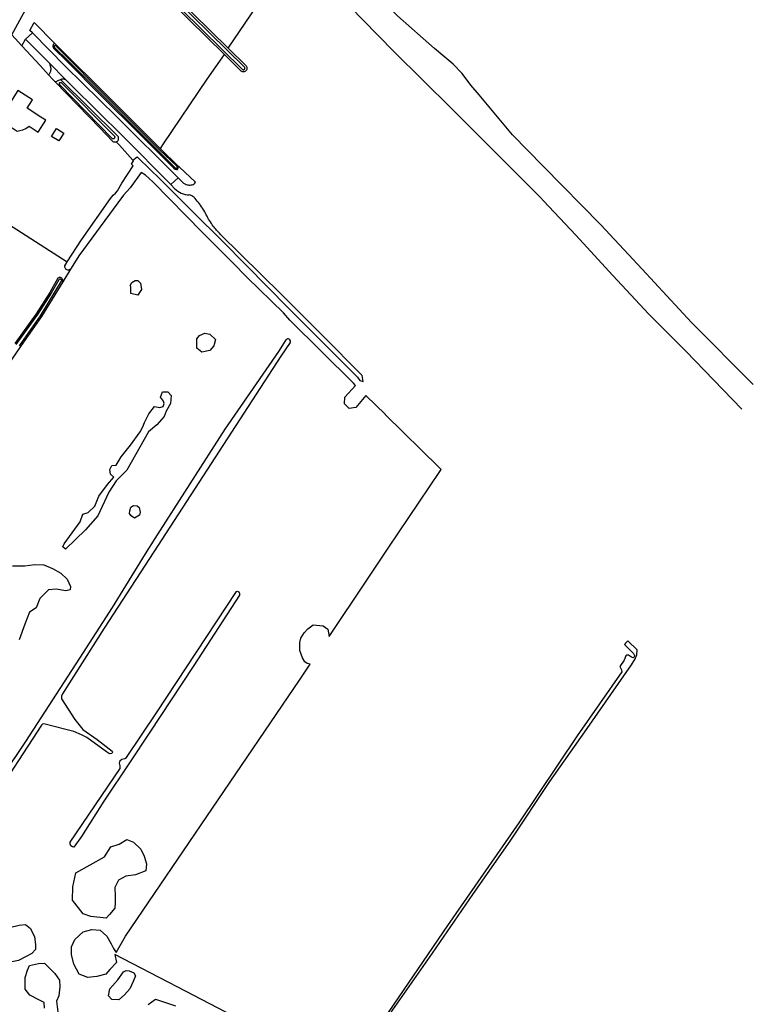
# Model space of a CAD drawing. Extents: x 165936 to 168762, y 445225 to 450407.
# Tile 40 of 69: x 167772 to 168093, y 447357 to 447787. Entities that reach past the tile are written whole.
import ezdxf

# ---------------------------------------------------------------- set-up
doc = ezdxf.new("R2010")
doc.units = 0
doc.header["$LTSCALE"] = 4
for name, color, linetype in [('G_BTD', 3, 'CONTINUOUS'), ('G_OTD', 32, 'CONTINUOUS'), ('G_OWG', 6, 'CONTINUOUS'), ('G_OWT', 6, 'CONTINUOUS'), ('G_PND', 1, 'CONTINUOUS'), ('G_WGD', 7, 'CONTINUOUS'), ('G_WTD', 5, 'CONTINUOUS')]:
    doc.layers.add(name, color=color, linetype=linetype)

msp = doc.modelspace()

# ---------------------------------------------------------------- linework, layer by layer
at = {"layer": 'G_BTD', "linetype": 'Continuous', "transparency": 33554687}
for points in [[(167821.715, 447725.834), (167823.549, 447727.279), (167829.632, 447721.403), (167833.286, 447717.874), (167848.39, 447702.724), (167860.572, 447690.693), (167871.356, 447679.635), (167889.592, 447661.134), (167893.392, 447657.385), (167911.475, 447639.307), (167919.973, 447630.904), (167921.015, 447629.452), (167922.37, 447629.019), (167921.929, 447631.653), (167919.315, 447634.266), (167907.107, 447646.532), (167886.73, 447667.05), (167859.957, 447693.462)], [(167849.118, 447716.086), (167842.075, 447722.637), (167841.706, 447723)], [(167825.301, 447720.42), (167820.546, 447713.654), (167817.617, 447710.415), (167815.191, 447707.135), (167798.024, 447683.914), (167795.476, 447679.748), (167794.469, 447678.101)], [(167865.959, 447351.222), (167841.079, 447364.11), (167813.858, 447378.334), (167814.494, 447374.872), (167811.668, 447371.772), (167809.844, 447369.767), (167806.015, 447368.764), (167802.004, 447368.308), (167798.266, 447369.675), (167795.895, 447374.143), (167794.892, 447378.336), (167794.892, 447381.619), (167796.351, 447384.901), (167799.998, 447388.183), (167803.736, 447389.186), (167807.383, 447389.003), (167810.391, 447386.268), (167812.306, 447382.986), (167813.309, 447380.889), (167814.4, 447379.253), (167818.549, 447386.287), (167894.575, 447498.326), (167899.268, 447505.265), (167897.891, 447505.609), (167896.888, 447506.338), (167895.885, 447508.07), (167894.7, 447511.352), (167894.7, 447514.726), (167895.156, 447516.731), (167896.615, 447519.011), (167898.164, 447520.834), (167900.535, 447522.475), (167905.002, 447522.019), (167906.917, 447520.561), (167907.523, 447517.481), (167924.012, 447541.991), (167933.33, 447556.013), (167956.014, 447589.638), (167956.559, 447590.473), (167955.647, 447591.373), (167932.146, 447614.442), (167932.126, 447614.462), (167923.558, 447622.872), (167919.281, 447617.615), (167916.235, 447617.08), (167914.193, 447619.154), (167914.36, 447622.132), (167919.074, 447627.279), (167918.182, 447628.17), (167890.417, 447655.755), (167887.53, 447658.974), (167871.725, 447674.399), (167865.274, 447680.937), (167858.452, 447687.852), (167852.176, 447694.109), (167830.384, 447716.358), (167827.298, 447719.24), (167825.301, 447720.42)], [(167841.502, 447718.098), (167843.636, 447715.99)], [(167838.314, 447715.077), (167839.992, 447713.382)], [(167852.345, 447704.526), (167852.267, 447704.645), (167852.189, 447704.763)], [(167794.469, 447678.101), (167794.211, 447677.911), (167793.91, 447677.778), (167793.589, 447677.715), (167793.261, 447677.723), (167792.943, 447677.802), (167792.649, 447677.949), (167792.395, 447678.157), (167792.193, 447678.415), (167792.051, 447678.711), (167791.978, 447679.03), (167791.976, 447679.358), (167792.029, 447679.602), (167792.84, 447681.044), (167793.032, 447681.334)], [(167794.469, 447678.101), (167791.069, 447672.541)], [(167820.762, 447670.352), (167820.488, 447670.99), (167821.309, 447672.266), (167822.676, 447673.087), (167823.862, 447673.087), (167825.047, 447671.902), (167825.503, 447669.167), (167824.956, 447668.255), (167823.862, 447666.705), (167820.853, 447667.434), (167820.762, 447668.437), (167820.762, 447670.352)], [(167849.662, 447647.559), (167850.848, 447649.018), (167853.218, 447650.112), (167855.406, 447649.656), (167857.868, 447647.377), (167857.138, 447644.551), (167855.315, 447642.454), (167851.85, 447641.816), (167849.754, 447643.548), (167849.662, 447645.098), (167849.662, 447647.559)], [(167890.534, 447646.018), (167886.475, 447639.966), (167828.985, 447551.495), (167809.181, 447521.083), (167790.995, 447492.316), (167790.535, 447491.244), (167790.451, 447490.609), (167790.509, 447490.078), (167796.335, 447481.171), (167797.507, 447479.614), (167799.859, 447476.736), (167806.161, 447472.338), (167812.704, 447467.32), (167812.819, 447466.766), (167812.456, 447466.244), (167811.463, 447466.111), (167810.184, 447467.027), (167801.666, 447473.231), (167799.274, 447474.475), (167795.978, 447475.791), (167792.459, 447476.761), (167782.73, 447479.249), (167782.25, 447479.077), (167781.709, 447478.558), (167759.556, 447444.847)], [(167798.603, 447507.912), (167812.802, 447530.032), (167827.239, 447553.524), (167831.406, 447560.304), (167862.132, 447608.121), (167885.478, 447642.146), (167888.688, 447647.219)], [(167791.679, 447557.94), (167798.608, 447567.513), (167799.884, 447570.886), (167802.163, 447571.707), (167805.081, 447574.442), (167806.813, 447578.727), (167810.642, 447583.832), (167813.468, 447587.114), (167811.918, 447588.482), (167811.645, 447590.396), (167812.557, 447592.22), (167814.471, 447592.311), (167816.659, 447595.958), (167820.671, 447601.063), (167824.864, 447606.898), (167826.05, 447609.177), (167826.779, 447611.092), (167828.693, 447614.83), (167831.246, 447618.021), (167833.525, 447617.656), (167834.984, 447618.021), (167835.349, 447619.388), (167835.167, 447620.3), (167833.799, 447622.123), (167834.711, 447624.402), (167837.081, 447624.402), (167838.449, 447622.761), (167838.175, 447619.388), (167836.352, 447616.015), (167835.44, 447613.644), (167832.249, 447609.998), (167828.602, 447606.989), (167819.121, 447590.123), (167814.471, 447585.564), (167811.189, 447580.55), (167806.357, 447570.157), (167801.069, 447564.14), (167792.317, 447555.661), (167791.041, 447556.664), (167791.679, 447557.94)], [(167820.215, 447571.16), (167820.397, 447572.436), (167820.853, 447573.986), (167822.038, 447574.715), (167823.588, 447574.624), (167824.409, 447573.895), (167824.956, 447571.798), (167824.682, 447570.521), (167822.494, 447569.154), (167820.944, 447570.248), (167820.215, 447571.16)], [(167769.16, 447548.276), (167774.448, 447548.367), (167778.915, 447548.914), (167782.835, 447548.732), (167786.573, 447547.091), (167790.22, 447545.176), (167792.955, 447542.441), (167794.505, 447539.25), (167794.323, 447537.883), (167792.408, 447537.336), (167788.214, 447538.156), (167784.841, 447537.792), (167781.103, 447534.054), (167779.371, 447529.951), (167776.453, 447528.128), (167774.448, 447522.749), (167772.077, 447516.002)], [(167815.94, 447462.005), (167816.2, 447463.204), (167816.94, 447463.771), (167818.156, 447464.044), (167818.974, 447464.537), (167832.013, 447483.97), (167866.988, 447537.143), (167867.43, 447537.289), (167868.048, 447536.942), (167868.356, 447536.221), (167868.413, 447535.532), (167848.316, 447504.706), (167828.794, 447475.17), (167820.508, 447462.605), (167809.07, 447445.404), (167799.201, 447429.983), (167795.878, 447425.325), (167795.384, 447425.347), (167794.54, 447425.888), (167794.276, 447426.689), (167794.365, 447427.439), (167816.16, 447459.746), (167816.158, 447460.827), (167815.94, 447462.005)], [(167916.031, 447326.432), (167952.808, 447378.95), (167970.412, 447404.56), (167987.024, 447428.32), (168004.1, 447453.98), (168019.378, 447475.662), (168039.749, 447505.013), (168041.419, 447507.655), (168042.03, 447509.354), (168042.242, 447511.538), (168038.224, 447515.531), (168037.136, 447514.436), (168036.673, 447513.969), (168040.65, 447509.91), (168041.068, 447509.09), (168040.893, 447508.518), (168040.477, 447508.155), (168039.749, 447508.361), (168038.453, 447509.258), (168037.757, 447509.263), (168037.233, 447508.888), (168036.548, 447507.095), (168034.689, 447504.329), (168035.384, 447502.829), (168035.5, 447501.988), (168016.005, 447473.972), (167990.474, 447435.926), (167959.266, 447390.996), (167929.276, 447347.026)], [(167744.541, 447426.488), (167774.851, 447471.508), (167798.603, 447507.912)], [(167799.998, 447396.114), (167795.348, 447402.04), (167795.531, 447407.966), (167796.716, 447413.984), (167809.388, 447421.004), (167812.032, 447425.38), (167815.679, 447426.565), (167819.143, 447428.571), (167821.97, 447427.386), (167825.161, 447424.377), (167826.711, 447421.277), (167827.622, 447417.904), (167827.44, 447414.895), (167822.881, 447413.163), (167818.596, 447412.616), (167815.406, 447410.793), (167813.765, 447407.693), (167813.947, 447403.864), (167813.947, 447401.038), (167813.765, 447398.576), (167811.485, 447395.75), (167810.027, 447394.2), (167803.28, 447394.929), (167799.998, 447396.114)], [(167764.624, 447381.71), (167765.354, 447385.63), (167767.815, 447390.097), (167772.009, 447391.191), (167774.744, 447391.465), (167776.932, 447389.641), (167778.755, 447386.086), (167779.12, 447382.713), (167779.211, 447380.433), (167777.57, 447378.701), (167774.835, 447377.334), (167771.735, 447375.693), (167768.089, 447374.963), (167764.442, 447376.878), (167764.624, 447381.71)], [(167783.04, 447354.815), (167782.949, 447357.276), (167780.852, 447358.279), (167776.659, 447360.558), (167774.562, 447363.111), (167774.653, 447368.308), (167775.656, 447371.408), (167776.567, 447373.504), (167780.488, 447374.416), (167783.132, 447374.507), (167787.599, 447370.04), (167789.605, 447367.031), (167789.787, 447364.205), (167789.331, 447360.285), (167788.328, 447357.915), (167788.966, 447353.174)], [(167822.859, 447368.946), (167821.81, 447366.484), (167820.397, 447363.248), (167818.072, 447360.65), (167815.656, 447358.507), (167812.465, 447358.644), (167811.007, 447360.285), (167811.599, 447363.339), (167815.2, 447367.168), (167817.662, 447370.678), (167818.756, 447371.271), (167820.078, 447371.225), (167822.129, 447370.268), (167822.859, 447368.946)], [(167828.397, 447356.41), (167831.679, 447358.781), (167840.432, 447355.863)]]:
    msp.add_lwpolyline(points, dxfattribs=at)
for points in [[(167839.992, 447713.382, 0.186424), (167846.36, 447710.573)], [(167843.636, 447715.99, 0.0795535), (167844.779, 447715.247)], [(167844.779, 447715.247, 0.0101439), (167844.947, 447715.177)], [(167844.947, 447715.177, 0.1127486), (167846.845, 447714.893)], [(167846.845, 447714.893, 0.0753274), (167847.615, 447714.999)], [(167847.615, 447714.999, 0.2060707), (167849.118, 447716.086)], [(167847.482, 447710.234, 0.0882571), (167846.36, 447710.573)], [(167848.387, 447709.553, 0.0881177), (167847.482, 447710.234)], [(167852.189, 447704.763, 0.040962), (167848.387, 447709.553)], [(167853.8, 447701.862, 0.037151), (167852.345, 447704.526)], [(167856.891, 447696.944, -0.0400738), (167853.8, 447701.862)], [(167859.957, 447693.462, -0.0403102), (167856.891, 447696.944)], [(167890.534, 447646.018, 0.859347), (167888.688, 447647.219)]]:
    msp.add_lwpolyline(points, format="xyb", dxfattribs=at)
at = {"layer": 'G_OTD', "linetype": 'Continuous', "transparency": 33554687}
for points in [[(167863.415, 447774.701), (167890.942, 447815.372)], [(167777.775, 447781.414), (167776.712, 447782.484), (167778.511, 447785.948), (167787.668, 447776.826)], [(167773.215, 447775.751), (167768.757, 447780.652)], [(167773.215, 447775.751), (167774.723, 447778.695)], [(167784.844, 447763.058), (167781.223, 447767.165), (167773.215, 447775.751)], [(167861.644, 447772.084), (167861.625, 447772.056), (167854.136, 447761.243), (167835.027, 447732.846), (167833.706, 447730.883)], [(167789.342, 447734.182), (167786.194, 447736.161), (167788.362, 447739.609), (167791.509, 447737.63), (167789.342, 447734.182)], [(167814.483, 447733.736), (167815.938, 447732.28), (167821.715, 447725.834)], [(167821.863, 447723.243), (167821.16, 447724.063), (167821.993, 447725.409), (167822.049, 447725.462), (167821.715, 447725.834)], [(167793.032, 447681.334), (167799.33, 447690.853), (167812.004, 447709.029), (167813.131, 447710.421), (167814.199, 447711.329), (167815.016, 447712.31), (167816.877, 447715.765), (167821.863, 447723.243)], [(167731.328, 447720.749), (167793.032, 447681.334)]]:
    msp.add_lwpolyline(points, dxfattribs=at)
at = {"layer": 'G_OWG', "linetype": 'Continuous', "transparency": 33554687}
msp.add_lwpolyline([(167768.757, 447780.652), (167778.291, 447798.128), (167797.125, 447825.482), (167815.595, 447844.306), (167824.665, 447853.24), (167833.966, 447862.193), (167838.209, 447866.995)], dxfattribs=at)
at = {"layer": 'G_OWT', "linetype": 'Continuous', "transparency": 33554687}
for points in [[(167863.415, 447774.701), (167817.325, 447820.089), (167817.017, 447820.212), (167816.689, 447820.267), (167816.357, 447820.249), (167816.037, 447820.162), (167815.743, 447820.007), (167815.488, 447819.794), (167815.286, 447819.53), (167815.144, 447819.23), (167815.07, 447818.906), (167815.067, 447818.574), (167815.135, 447818.249), (167815.271, 447817.946), (167815.469, 447817.679), (167861.644, 447772.084)], [(167787.668, 447776.826), (167787.126, 447776.629), (167786.826, 447776.309), (167786.686, 447775.573), (167786.991, 447774.822), (167792.999, 447768.858), (167807.87, 447753.976), (167824.455, 447737.497), (167839.6, 447722.256), (167840.185, 447721.812), (167840.784, 447721.632), (167841.252, 447721.752), (167841.577, 447722.219), (167841.706, 447723)], [(167787.668, 447776.826), (167812.684, 447751.906), (167833.706, 447730.883)], [(167863.415, 447774.701), (167871.201, 447767.033), (167871.397, 447766.769), (167871.534, 447766.47), (167871.605, 447766.149), (167871.608, 447765.82), (167871.543, 447765.497), (167871.412, 447765.196), (167871.221, 447764.928), (167870.978, 447764.706), (167870.694, 447764.539), (167870.382, 447764.435), (167870.055, 447764.399), (167869.728, 447764.431), (167869.414, 447764.53), (167869.128, 447764.693), (167861.644, 447772.084)], [(167814.483, 447733.736), (167814.785, 447733.894), (167815.059, 447734.124), (167815.277, 447734.408), (167815.429, 447734.733), (167815.506, 447735.083), (167815.507, 447735.441), (167815.43, 447735.791), (167815.279, 447736.116), (167815.061, 447736.4), (167790.045, 447761.126)], [(167814.483, 447733.736), (167814.467, 447733.728), (167814.121, 447733.635), (167813.763, 447733.619), (167813.41, 447733.681), (167813.079, 447733.817), (167812.785, 447734.022), (167807.408, 447739.808), (167787.793, 447760.094)], [(167789.607, 447759.045), (167789.578, 447759.158), (167789.573, 447759.274), (167789.593, 447759.388), (167789.637, 447759.496), (167789.702, 447759.592), (167789.786, 447759.672), (167789.884, 447759.733), (167789.994, 447759.772), (167790.109, 447759.787), (167790.225, 447759.778), (167790.336, 447759.745), (167790.437, 447759.689), (167813.645, 447736.216), (167813.727, 447736.088), (167813.78, 447735.946), (167813.801, 447735.796), (167813.789, 447735.645), (167813.744, 447735.499), (167813.67, 447735.367), (167813.568, 447735.255), (167813.444, 447735.167), (167813.304, 447735.107), (167813.155, 447735.08), (167813.003, 447735.085), (167812.856, 447735.123), (167812.721, 447735.192), (167812.604, 447735.289), (167789.658, 447758.941), (167789.607, 447759.045)], [(167833.706, 447730.883), (167841.706, 447723)], [(167791.069, 447672.541), (167791.148, 447672.823), (167791.165, 447673.116), (167791.118, 447673.407), (167791.011, 447673.681), (167790.846, 447673.925), (167790.634, 447674.128), (167790.382, 447674.281), (167790.104, 447674.376), (167789.811, 447674.41), (167789.518, 447674.379), (167789.239, 447674.287), (167788.936, 447674.106), (167785.437, 447667.889), (167779.492, 447658.619), (167770.062, 447645.554)], [(167791.069, 447672.541), (167781.759, 447657.317), (167772.564, 447644.295), (167766.941, 447635.964), (167754.161, 447615.027), (167752.13, 447612.026), (167737.454, 447591.322), (167732.16, 447583.446), (167728.249, 447577.073)]]:
    msp.add_lwpolyline(points, dxfattribs=at)
at = {"layer": 'G_PND', "linetype": 'Continuous', "transparency": 33554687}
msp.add_lwpolyline([(167766.922, 447738.849), (167768.015, 447740.552), (167771.09, 447738.517), (167772.262, 447738.722), (167773.569, 447739.09), (167774.849, 447739.647), (167776.311, 447740.642), (167778.196, 447739.429), (167780.329, 447738.058), (167783.672, 447743.262), (167781.539, 447744.633), (167775.45, 447748.566), (167777.763, 447752.165), (167771.481, 447756.193), (167759.438, 447737.414), (167759.698, 447737.247), (167762.095, 447740.984)], dxfattribs=at)
at = {"layer": 'G_WGD', "linetype": 'Continuous', "transparency": 33554687}
for points in [[(167774.723, 447778.695), (167777.775, 447781.414)], [(167774.723, 447778.695), (167774.993, 447778.423), (167785.29, 447768.135)], [(167777.775, 447781.414), (167792.279, 447766.805), (167814.524, 447744.854), (167841.502, 447718.098)], [(167785.29, 447768.135), (167792.467, 447760.963)], [(167785.29, 447768.135), (167785.785, 447766.077)], [(167787.793, 447760.094), (167786.661, 447760.998), (167784.844, 447763.058)], [(167787.793, 447760.094), (167790.045, 447761.126)], [(167791.422, 447761.285), (167792.467, 447760.963)], [(167792.467, 447760.963), (167795.088, 447758.344), (167817.474, 447736.131), (167838.314, 447715.077)], [(167841.502, 447718.098), (167838.314, 447715.077)]]:
    msp.add_lwpolyline(points, dxfattribs=at)
for points in [[(167784.844, 447763.058, 0.2570843), (167785.814, 447765.354)], [(167785.785, 447766.077, -0.1203049), (167785.814, 447765.354)], [(167790.045, 447761.126, -0.0757413), (167790.664, 447761.303)], [(167790.664, 447761.303, -0.0765367), (167791.422, 447761.285)]]:
    msp.add_lwpolyline(points, format="xyb", dxfattribs=at)
at = {"layer": 'G_WTD', "linetype": 'Continuous', "transparency": 33554687}
for points in [[(167816.152, 447818.271), (167869.677, 447765.418), (167869.778, 447765.361), (167869.91, 447765.318)], [(167869.91, 447765.318), (167870.049, 447765.305), (167870.187, 447765.32), (167870.319, 447765.364), (167870.439, 447765.435), (167870.542, 447765.529), (167870.623, 447765.642), (167870.678, 447765.77), (167870.706, 447765.906), (167870.705, 447766.046), (167870.675, 447766.181), (167870.617, 447766.308), (167870.519, 447766.44), (167816.822, 447819.319)], [(168093.02, 447627.591), (168065.957, 447654.74), (168044.399, 447678.124), (168026.324, 447697.495), (168001.164, 447723.164), (167987.759, 447736.854), (167973.121, 447754.297), (167969.531, 447758.638), (167965.742, 447763.632), (167961.833, 447767.801), (167953.547, 447774.581), (167937.424, 447788.934), (167936.806, 447789.536), (167931.756, 447794.478), (167930.657, 447795.553), (167925.478, 447801)], [(167917.063, 447792.61), (167922.297, 447787.203), (167935.813, 447773.243), (167961.221, 447748.176), (167977.119, 447732.288), (168000, 447709.419), (168001.301, 447708.037), (168015.439, 447693.02), (168031.532, 447675.394), (168047.338, 447658.426), (168062.315, 447643.431), (168063.571, 447642.173), (168088.017, 447616.817)], [(167787.334, 447775.797), (167787.254, 447775.495), (167787.433, 447775.116), (167793.366, 447769.226), (167808.237, 447754.344), (167824.823, 447737.865), (167839.943, 447722.648), (167840.425, 447722.283), (167840.795, 447722.172), (167840.936, 447722.208), (167841.083, 447722.42), (167841.123, 447722.811), (167840.981, 447723.089), (167833.285, 447730.462), (167812.264, 447751.485), (167788.076, 447775.795), (167787.668, 447775.996), (167787.334, 447775.797)], [(167772.116, 447644.604), (167781.304, 447657.616), (167790.587, 447672.795), (167790.609, 447672.986), (167790.593, 447673.138), (167790.546, 447673.283), (167790.469, 447673.415), (167790.366, 447673.528), (167790.24, 447673.616), (167790.1, 447673.676), (167789.949, 447673.704), (167789.796, 447673.699), (167789.648, 447673.662), (167789.511, 447673.595), (167789.3, 447673.427), (167785.995, 447667.553), (167780.03, 447658.253), (167770.591, 447645.174)]]:
    msp.add_lwpolyline(points, dxfattribs=at)

doc.saveas('drawing.dxf')
